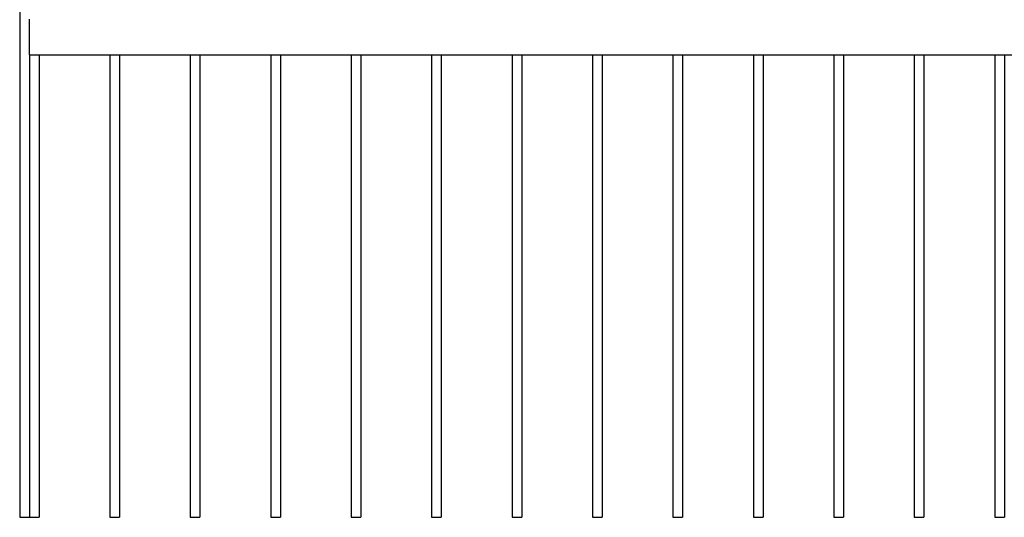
# Model space of a CAD drawing. Header units: millimetres. Extents: x 2538 to 24562, y 4449 to 23795.
# Tile 3 of 256: x 2862 to 4086, y 5588 to 6206. Entities that reach past the tile are written whole.
import ezdxf

# ---------------------------------------------------------------- set-up
doc = ezdxf.new("R2010")
doc.units = ezdxf.units.MM
doc.layers.add('Make2D$Visible$Curves', color=7, linetype='Continuous', true_color=0x000000)

msp = doc.modelspace()

# ---------------------------------------------------------------- linework, layer by layer
at = {"layer": 'Make2D$Visible$Curves', "color": 7, "lineweight": -3}
for points in [[(2861.7, 7988), (2861.7, 6788), (2861.7, 5588)], [(2873.7, 6163.7), (2873.7, 6184.8), (2873.7, 6205.9)], [(2873.7, 6162.7), (2873.7, 5875.4), (2873.7, 5588)], [(2873.7, 6162.7), (4079.7, 6162.7), (5285.7, 6162.7)], [(2885.7, 6162.7), (2885.7, 5875.4), (2885.7, 5588)], [(2973.7, 6162.7), (2973.7, 5875.4), (2973.7, 5588)], [(2985.7, 6162.7), (2985.7, 5875.4), (2985.7, 5588)], [(3073.7, 6162.7), (3073.7, 5875.4), (3073.7, 5588)], [(3085.7, 6162.7), (3085.7, 5875.4), (3085.7, 5588)], [(3173.7, 6162.7), (3173.7, 5875.4), (3173.7, 5588)], [(3185.7, 6162.7), (3185.7, 5875.4), (3185.7, 5588)], [(3273.7, 6162.7), (3273.7, 5875.4), (3273.7, 5588)], [(3285.7, 6162.7), (3285.7, 5875.4), (3285.7, 5588)], [(3373.7, 6162.7), (3373.7, 5875.4), (3373.7, 5588)], [(3385.7, 6162.7), (3385.7, 5875.4), (3385.7, 5588)], [(3473.7, 6162.7), (3473.7, 5875.4), (3473.7, 5588)], [(3485.7, 6162.7), (3485.7, 5875.4), (3485.7, 5588)], [(3573.7, 6162.7), (3573.7, 5875.4), (3573.7, 5588)], [(3585.7, 6162.7), (3585.7, 5875.4), (3585.7, 5588)], [(3673.7, 6162.7), (3673.7, 5875.4), (3673.7, 5588)], [(3685.7, 6162.7), (3685.7, 5875.4), (3685.7, 5588)], [(3773.7, 6162.7), (3773.7, 5875.4), (3773.7, 5588)], [(3785.7, 6162.7), (3785.7, 5875.4), (3785.7, 5588)], [(3873.7, 6162.7), (3873.7, 5875.4), (3873.7, 5588)], [(3885.7, 6162.7), (3885.7, 5875.4), (3885.7, 5588)], [(3973.7, 6162.7), (3973.7, 5875.4), (3973.7, 5588)], [(3985.7, 6162.7), (3985.7, 5875.4), (3985.7, 5588)], [(4073.7, 6162.7), (4073.7, 5875.4), (4073.7, 5588)], [(4085.7, 6162.7), (4085.7, 5875.4), (4085.7, 5588)], [(2861.7, 5588), (2867.7, 5588), (2873.7, 5588)], [(2873.7, 5588), (2879.7, 5588), (2885.7, 5588)], [(2973.7, 5588), (2979.7, 5588), (2985.7, 5588)], [(3073.7, 5588), (3079.7, 5588), (3085.7, 5588)], [(3173.7, 5588), (3179.7, 5588), (3185.7, 5588)], [(3273.7, 5588), (3279.7, 5588), (3285.7, 5588)], [(3373.7, 5588), (3379.7, 5588), (3385.7, 5588)], [(3473.7, 5588), (3479.7, 5588), (3485.7, 5588)], [(3573.7, 5588), (3579.7, 5588), (3585.7, 5588)], [(3673.7, 5588), (3679.7, 5588), (3685.7, 5588)], [(3773.7, 5588), (3779.7, 5588), (3785.7, 5588)], [(3873.7, 5588), (3879.7, 5588), (3885.7, 5588)], [(3973.7, 5588), (3979.7, 5588), (3985.7, 5588)], [(4073.7, 5588), (4079.7, 5588), (4085.7, 5588)]]:
    msp.add_open_spline(points, degree=2, dxfattribs=at)
for points in [[(2873.7, 6205.9), (2873.7, 6206.9), (2873.7, 6206.9)], [(2873.7, 6162.7), (2873.7, 6162.7), (2873.7, 6163.7)]]:
    msp.add_rational_spline(points, [1, 0.707106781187, 1], degree=2, dxfattribs=at)

doc.saveas('drawing.dxf')
